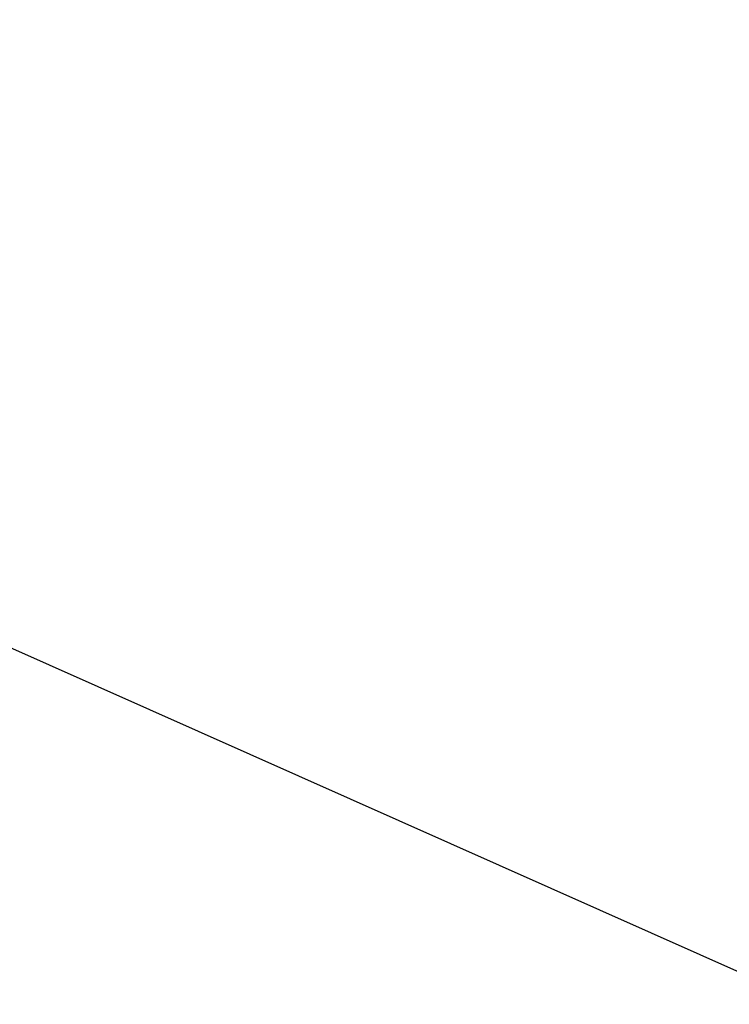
# Model space of a CAD drawing. Header units: millimetres. Extents: x 1138 to 3437, y -700 to 926.
# Tile 9 of 48: x 1728 to 1750, y 536 to 566. Entities that reach past the tile are written whole.
import ezdxf

# ---------------------------------------------------------------- set-up
doc = ezdxf.new("R2010")
doc.units = ezdxf.units.MM
doc.dimstyles.get("Standard").update_dxf_attribs({"dimtxt": 20, "dimasz": 10, "dimexe": 11, "dimexo": 11, "dimgap": 11, "dimtad": 0, "dimtih": 1, "dimtoh": 1, "dimdsep": 46, "dimtxsty": 'Standard', "dimcen": 0.09, "dimclrd": 256, "dimclre": 256, "dimclrt": 256, "dimadec": 0, "dimazin": 0, "dimtfac": 1, "dimtofl": 0, "dimtmove": 0, "dimatfit": 3, "dimfxl": 1, "dimtolj": 1, "dimtzin": 0, "dimarcsym": 0})

# ---------------------------------------------------------------- blocks, each defined once
blk = doc.blocks.new('*D5')
at = {"lineweight": -2, "transparency": 16777216}
for p, q in [((1842.032, 557.049), (1842.212, 557.049)), ((1842.122, 556.959), (1842.122, 557.139)), ((1711.997, 468.195), (1821.063, 542.67)), ((1701.997, 468.195), (1711.997, 468.195))]:
    blk.add_line(p, q, dxfattribs=at)
at = {"lineweight": 18, "transparency": 16777216}
blk.add_solid([(1820.123, 544.046), (1822.003, 541.293), (1829.321, 548.309)], dxfattribs=at)
at = {"layer": 'Defpoints', "color": 0, "lineweight": 18, "transparency": 16777216}
for p in [(1854.922, 565.79), (1829.321, 548.309)]:
    blk.add_point(p, dxfattribs=at)
at = {"lineweight": 18, "transparency": 16777216, "insert": (1667.664, 468.195), "char_height": 20, "attachment_point": 5}
blk.add_mtext('\\A1;∅31', dxfattribs=at)

msp = doc.modelspace()

# ---------------------------------------------------------------- linework, layer by layer
msp.add_line((1700.06, 559.015), (1782.182, 522.516))

# ---------------------------------------------------------------- dimensions: what is measured, and where the dimension line sits
at = {"lineweight": 18}
dim = msp.add_diameter_dim_2p(p1=(1854.922, 565.79), p2=(1829.321, 548.309), dimstyle='Standard', dxfattribs=at)
dim.commit()
dim.dimension.update_dxf_attribs({"geometry": '*D5', "text_midpoint": (1667.664, 468.195), "dimtype": 163})

doc.saveas('drawing.dxf')
